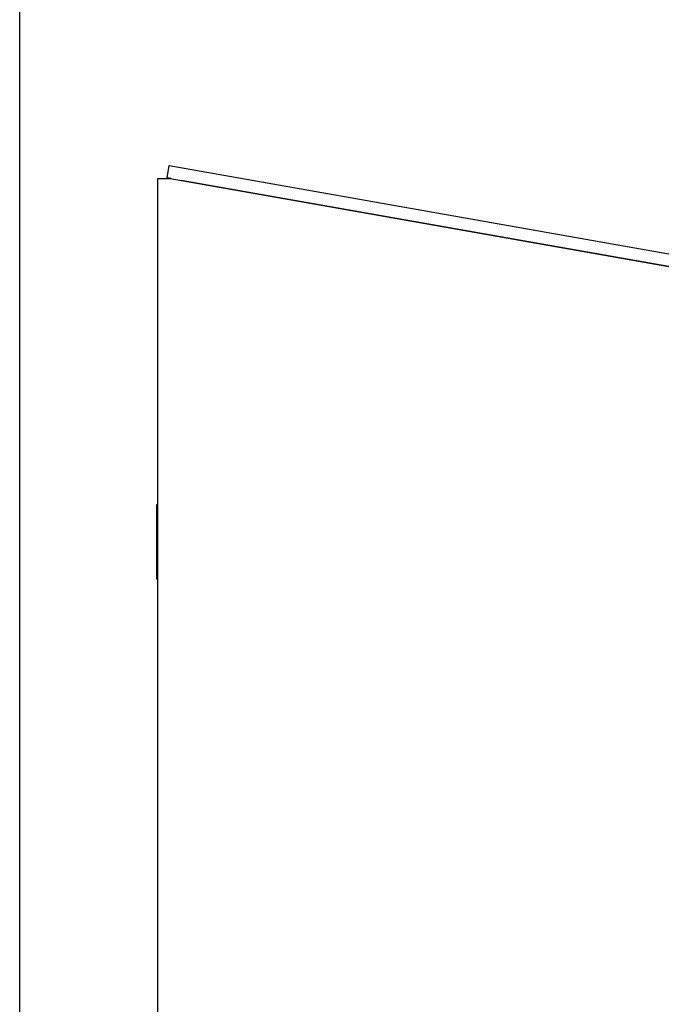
# Model space of a CAD drawing. Header units: inches. Extents: x 0 to 29.3, y 0 to 19.
# Tile 8 of 67: x 0 to 3.1, y 4.7 to 9.5. Entities that reach past the tile are written whole.
import ezdxf

# ---------------------------------------------------------------- set-up
doc = ezdxf.new("R2010")
doc.units = ezdxf.units.IN
doc.header["$LTSCALE"] = 1.612069
doc.header["$MEASUREMENT"] = 0
doc.layers.get('0').update_dxf_attribs({"linetype": 'CONTINUOUS'})
doc.layers.add('06___PRT_ALL_SURFS', color=7, linetype='CONTINUOUS')

msp = doc.modelspace()

# ---------------------------------------------------------------- linework, layer by layer
at = {"color": 7, "linetype": 'Continuous'}
for p, q in [((0, 0), (0, 18.9655)), ((0.7095, 8.7208), (0.7199, 8.7799)), ((0.7288, 8.7174), (0.7095, 8.7208)), ((0.7739, 8.7094), (0.7771, 8.7082)), ((4.6088, 8.0332), (0.7772, 8.7088))]:
    msp.add_line(p, q, dxfattribs=at)
at = {"color": 3, "linetype": 'Continuous'}
for p, q in [((0.7199, 8.7799), (4.6257, 8.0912)), ((0.6651, 1.7052), (0.6651, 8.7174)), ((0.6651, 8.7174), (0.7251, 8.7174)), ((0.7251, 8.7174), (4.6051, 8.0332))]:
    msp.add_line(p, q, dxfattribs=at)
at = {"layer": '06___PRT_ALL_SURFS', "color": 7, "linetype": 'Continuous'}
for p, q in [((0.6611, 6.7881), (0.6611, 7.1484)), ((0.6611, 7.1484), (0.6651, 7.1484)), ((0.6611, 7.0583), (0.6651, 7.0583)), ((0.6611, 6.8782), (0.6651, 6.8782)), ((0.6611, 6.7881), (0.6651, 6.7881))]:
    msp.add_line(p, q, dxfattribs=at)

doc.saveas('drawing.dxf')
